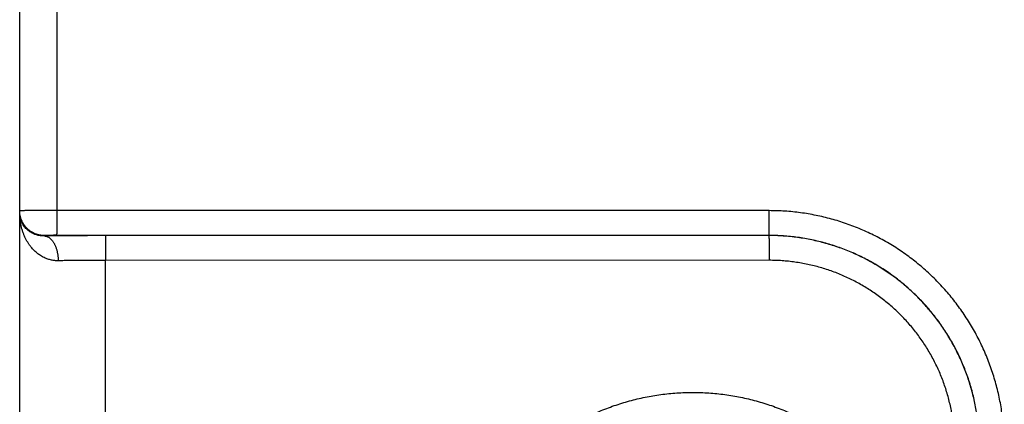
# Model space of a CAD drawing. Header units: inches. Extents: x 0 to 34, y 0 to 22.
# Tile 103 of 126: x 24.814 to 25.609, y 13.748 to 14.059. Entities that reach past the tile are written whole.
import ezdxf

# ---------------------------------------------------------------- set-up
doc = ezdxf.new("R2010")
doc.units = ezdxf.units.IN
doc.header["$LTSCALE"] = 1.87
doc.header["$MEASUREMENT"] = 0
doc.layers.get('0').update_dxf_attribs({"linetype": 'CONTINUOUS'})

msp = doc.modelspace()

# ---------------------------------------------------------------- linework, layer by layer
at = {"color": 7, "linetype": 'CONTINUOUS'}
for p, q in [((24.81354, 11.19425), (24.81354, 18.90829)), ((24.8438, 13.90474), (24.8438, 14.15376)), ((25.41914, 13.90465), (24.8438, 13.90474)), ((24.83354, 13.88457), (24.83354, 13.88422)), ((25.41897, 13.88465), (24.84363, 13.88474)), ((25.41888, 13.88457), (24.88275, 13.88449)), ((25.41897, 13.88465), (25.41888, 13.88457)), ((25.41906, 13.86457), (24.88293, 13.86449)), ((24.88293, 13.26401), (24.88293, 13.86449))]:
    msp.add_line(p, q, dxfattribs=at)
for points, knots in [([(24.8438, 13.90474), (24.84327, 13.90474), (24.84222, 13.90474), (24.84065, 13.90474), (24.83908, 13.90474), (24.83753, 13.90474), (24.836, 13.90473), (24.83448, 13.90473), (24.83299, 13.90473), (24.83153, 13.90472), (24.8301, 13.90472), (24.82871, 13.90472), (24.82736, 13.90471), (24.82605, 13.90471), (24.82479, 13.9047), (24.82359, 13.9047), (24.82244, 13.90469), (24.82135, 13.90468), (24.82032, 13.90468), (24.81935, 13.90467), (24.81845, 13.90466), (24.81763, 13.90465), (24.81687, 13.90464), (24.81619, 13.90464), (24.81558, 13.90463), (24.81505, 13.90462), (24.8146, 13.90461), (24.81423, 13.9046), (24.81394, 13.90459), (24.81372, 13.90459), (24.81363, 13.90457), (24.81354, 13.90458), (24.81354, 13.90456)], [0, 0, 0, 0, 0.052158, 0.104189, 0.155948, 0.207291, 0.258075, 0.30818, 0.357487, 0.405853, 0.453117, 0.499141, 0.543818, 0.587027, 0.628628, 0.668496, 0.706532, 0.74264, 0.7767, 0.808603, 0.838273, 0.865647, 0.890659, 0.913243, 0.933329, 0.950853, 0.965763, 0.978022, 0.987598, 0.99446, 0.998592, 1, 1, 1, 1]), ([(24.83354, 13.88457), (24.83315, 13.88457), (24.83237, 13.88459), (24.83121, 13.88469), (24.83006, 13.88486), (24.82892, 13.8851), (24.8278, 13.8854), (24.82669, 13.88576), (24.82561, 13.88619), (24.82456, 13.88668), (24.82353, 13.88724), (24.82254, 13.88785), (24.82159, 13.88852), (24.82067, 13.88924), (24.81981, 13.89001), (24.81898, 13.89083), (24.81821, 13.8917), (24.81749, 13.89262), (24.81682, 13.89357), (24.81621, 13.89456), (24.81566, 13.89559), (24.81516, 13.89664), (24.81473, 13.89772), (24.81437, 13.89883), (24.81407, 13.89995), (24.81383, 13.90109), (24.81366, 13.90224), (24.81356, 13.9034), (24.81354, 13.90418), (24.81354, 13.90456)], [0, 0, 0, 0, 0.037039, 0.074079, 0.111118, 0.148157, 0.185196, 0.222235, 0.259274, 0.296313, 0.333351, 0.37039, 0.407428, 0.444466, 0.481503, 0.518541, 0.555577, 0.592614, 0.62965, 0.666686, 0.703722, 0.740757, 0.777792, 0.814827, 0.851862, 0.888897, 0.925931, 0.962966, 1, 1, 1, 1]), ([(24.83354, 13.88422), (24.83314, 13.88421), (24.83232, 13.88422), (24.83108, 13.8843), (24.82981, 13.88446), (24.82851, 13.88471), (24.82718, 13.88506), (24.82583, 13.88552), (24.82447, 13.8861), (24.82311, 13.88679), (24.82177, 13.88762), (24.82046, 13.88859), (24.8192, 13.8897), (24.81801, 13.89095), (24.81692, 13.89235), (24.81593, 13.89387), (24.81509, 13.89552), (24.81441, 13.89727), (24.81391, 13.89911), (24.81361, 13.901), (24.81354, 13.90228), (24.81354, 13.90293)], [0, 0, 0, 0, 0.039435, 0.080068, 0.122041, 0.165484, 0.210503, 0.257142, 0.305454, 0.355427, 0.407082, 0.460432, 0.515417, 0.572012, 0.630075, 0.689516, 0.750138, 0.811771, 0.874105, 0.936907, 1, 1, 1, 1]), ([(24.84465, 13.86423), (24.84419, 13.86422), (24.84328, 13.86423), (24.8419, 13.86433), (24.8405, 13.8645), (24.83909, 13.86476), (24.83767, 13.86511), (24.83623, 13.86555), (24.83478, 13.8661), (24.83332, 13.86674), (24.83185, 13.8675), (24.83038, 13.86838), (24.82891, 13.86937), (24.82746, 13.8705), (24.82601, 13.87176), (24.8246, 13.87315), (24.82322, 13.87469), (24.82188, 13.87637), (24.8206, 13.8782), (24.81938, 13.88016), (24.81825, 13.88227), (24.81721, 13.88451), (24.81627, 13.88688), (24.81546, 13.88937), (24.81477, 13.89195), (24.81423, 13.89462), (24.81383, 13.89735), (24.81359, 13.90013), (24.81354, 13.90199), (24.81354, 13.90293)], [0, 0, 0, 0, 0.024781, 0.049846, 0.075311, 0.101284, 0.127866, 0.155156, 0.183243, 0.212207, 0.242143, 0.273144, 0.305292, 0.338662, 0.373339, 0.409394, 0.446871, 0.485822, 0.526285, 0.568244, 0.611687, 0.656576, 0.702817, 0.750306, 0.798884, 0.848338, 0.898463, 0.949079, 1, 1, 1, 1]), ([(24.84363, 13.88474), (24.84363, 13.88476), (24.84364, 13.88482), (24.84365, 13.88494), (24.84366, 13.88512), (24.84367, 13.88537), (24.84368, 13.88568), (24.84368, 13.88606), (24.84369, 13.8865), (24.8437, 13.887), (24.84371, 13.88756), (24.84372, 13.88817), (24.84373, 13.88884), (24.84374, 13.88956), (24.84374, 13.89033), (24.84375, 13.89115), (24.84376, 13.89202), (24.84376, 13.89292), (24.84377, 13.89387), (24.84378, 13.89485), (24.84378, 13.89587), (24.84378, 13.89691), (24.84379, 13.89798), (24.84379, 13.89907), (24.84379, 13.90018), (24.8438, 13.90131), (24.8438, 13.90245), (24.8438, 13.90359), (24.8438, 13.90436), (24.8438, 13.90474)], [0, 0, 0, 0, 0.002705, 0.008683, 0.017934, 0.03043, 0.046133, 0.06499, 0.08694, 0.11191, 0.139818, 0.170572, 0.20407, 0.240201, 0.278846, 0.319877, 0.363158, 0.408546, 0.455891, 0.505037, 0.555819, 0.608072, 0.661621, 0.71629, 0.771897, 0.828259, 0.885189, 0.9425, 1, 1, 1, 1]), ([(25.41897, 13.88465), (25.41897, 13.88467), (25.41898, 13.88473), (25.41899, 13.88485), (25.419, 13.88503), (25.41901, 13.88528), (25.41902, 13.8856), (25.41903, 13.88597), (25.41904, 13.88641), (25.41904, 13.88691), (25.41905, 13.88747), (25.41906, 13.88808), (25.41907, 13.88875), (25.41908, 13.88947), (25.41909, 13.89024), (25.41909, 13.89106), (25.4191, 13.89193), (25.41911, 13.89284), (25.41911, 13.89378), (25.41912, 13.89476), (25.41912, 13.89578), (25.41913, 13.89682), (25.41913, 13.89789), (25.41913, 13.89898), (25.41914, 13.90009), (25.41914, 13.90122), (25.41914, 13.90236), (25.41914, 13.9035), (25.41914, 13.90427), (25.41914, 13.90465)], [0, 0, 0, 0, 0.002705, 0.008683, 0.017934, 0.03043, 0.046132, 0.064989, 0.086939, 0.111909, 0.139817, 0.17057, 0.204068, 0.240199, 0.278843, 0.319874, 0.363155, 0.408543, 0.455888, 0.505033, 0.555816, 0.608068, 0.661618, 0.716287, 0.771895, 0.828257, 0.885188, 0.942499, 1, 1, 1, 1]), ([(25.60908, 13.71465), (25.60908, 13.71677), (25.60901, 13.721), (25.60869, 13.72735), (25.60816, 13.73368), (25.60742, 13.73999), (25.60647, 13.74627), (25.60531, 13.75251), (25.60394, 13.75871), (25.60237, 13.76486), (25.60059, 13.77096), (25.5986, 13.77699), (25.59642, 13.78296), (25.59404, 13.78885), (25.59146, 13.79465), (25.5887, 13.80037), (25.58574, 13.80598), (25.58259, 13.8115), (25.57927, 13.81691), (25.57576, 13.8222), (25.57208, 13.82738), (25.56823, 13.83243), (25.56421, 13.83734), (25.56004, 13.84212), (25.5557, 13.84676), (25.55121, 13.85125), (25.54657, 13.85559), (25.5418, 13.85977), (25.53688, 13.86378), (25.53183, 13.86764), (25.52666, 13.87132), (25.52137, 13.87482), (25.51596, 13.87815), (25.51044, 13.8813), (25.50483, 13.88425), (25.49911, 13.88702), (25.49331, 13.8896), (25.48743, 13.89198), (25.48146, 13.89416), (25.47543, 13.89615), (25.46934, 13.89793), (25.46319, 13.8995), (25.45699, 13.90087), (25.45074, 13.90204), (25.44447, 13.90299), (25.43816, 13.90373), (25.43183, 13.90426), (25.42549, 13.90458), (25.42126, 13.90465), (25.41914, 13.90465)], [0, 0, 0, 0, 0.021287, 0.042575, 0.063863, 0.085147, 0.106428, 0.127705, 0.148981, 0.170258, 0.191539, 0.212824, 0.234109, 0.255388, 0.276662, 0.297937, 0.319214, 0.340492, 0.361768, 0.383042, 0.404316, 0.425591, 0.446865, 0.468139, 0.489412, 0.510685, 0.531958, 0.553231, 0.574505, 0.595778, 0.617051, 0.638323, 0.659597, 0.680873, 0.702148, 0.723419, 0.744689, 0.765962, 0.787242, 0.808522, 0.829798, 0.85107, 0.87234, 0.893611, 0.914886, 0.936165, 0.957446, 0.978726, 1, 1, 1, 1]), ([(24.84363, 13.88474), (24.8434, 13.88474), (24.84295, 13.88474), (24.84227, 13.88474), (24.8416, 13.88474), (24.84093, 13.88474), (24.84028, 13.88473), (24.83963, 13.88473), (24.83901, 13.88472), (24.83841, 13.88472), (24.83783, 13.88471), (24.83728, 13.8847), (24.83676, 13.8847), (24.83627, 13.88469), (24.83582, 13.88468), (24.8354, 13.88467), (24.83502, 13.88466), (24.83468, 13.88465), (24.83439, 13.88464), (24.83413, 13.88463), (24.83392, 13.88462), (24.83376, 13.8846), (24.83364, 13.8846), (24.83358, 13.88458), (24.83354, 13.88458), (24.83354, 13.88457)], [0, 0, 0, 0, 0.067001, 0.134131, 0.201002, 0.267211, 0.332357, 0.396042, 0.457882, 0.517549, 0.574798, 0.629396, 0.68109, 0.729598, 0.774671, 0.816088, 0.853668, 0.887265, 0.916753, 0.941964, 0.962717, 0.978901, 0.990475, 0.997445, 1, 1, 1, 1]), ([(24.88275, 13.88449), (24.8816, 13.88449), (24.87928, 13.88449), (24.87582, 13.88448), (24.87236, 13.88448), (24.86891, 13.88447), (24.86549, 13.88446), (24.86209, 13.88444), (24.85871, 13.88443), (24.85538, 13.88441), (24.85209, 13.88439), (24.84885, 13.88437), (24.84566, 13.88434), (24.84253, 13.88432), (24.83947, 13.88429), (24.83648, 13.88426), (24.83451, 13.88423), (24.83354, 13.88422)], [0, 0, 0, 0, 0.070482, 0.140938, 0.21125, 0.281299, 0.350964, 0.420126, 0.488666, 0.556463, 0.623391, 0.689326, 0.754147, 0.817737, 0.879981, 0.940769, 1, 1, 1, 1]), ([(24.83354, 13.88422), (24.83375, 13.88422), (24.83418, 13.88418), (24.83482, 13.88407), (24.83546, 13.88388), (24.83609, 13.88363), (24.83671, 13.88332), (24.83732, 13.88294), (24.83791, 13.88251), (24.8385, 13.88201), (24.83906, 13.88145), (24.83961, 13.88083), (24.84013, 13.88016), (24.84064, 13.87944), (24.84112, 13.87866), (24.84157, 13.87784), (24.842, 13.87698), (24.8424, 13.87607), (24.84278, 13.87512), (24.84312, 13.87414), (24.84342, 13.87312), (24.8437, 13.87207), (24.84394, 13.871), (24.84415, 13.86991), (24.84432, 13.86879), (24.84446, 13.86767), (24.84456, 13.86653), (24.84463, 13.86538), (24.84465, 13.86461), (24.84465, 13.86423)], [0, 0, 0, 0, 0.025862, 0.051982, 0.078542, 0.105705, 0.13362, 0.162412, 0.192186, 0.223023, 0.254983, 0.288107, 0.322414, 0.357909, 0.394581, 0.432405, 0.471343, 0.511346, 0.552357, 0.594308, 0.637124, 0.680723, 0.725019, 0.76992, 0.815327, 0.861143, 0.907263, 0.953584, 1, 1, 1, 1]), ([(24.88275, 13.88449), (24.88276, 13.88447), (24.88276, 13.88441), (24.88278, 13.88429), (24.88278, 13.88411), (24.88279, 13.88386), (24.8828, 13.88355), (24.88281, 13.88317), (24.88282, 13.88273), (24.88283, 13.88223), (24.88284, 13.88167), (24.88285, 13.88106), (24.88286, 13.88039), (24.88286, 13.87967), (24.88287, 13.8789), (24.88288, 13.87808), (24.88289, 13.87721), (24.88289, 13.87631), (24.8829, 13.87536), (24.8829, 13.87438), (24.88291, 13.87336), (24.88291, 13.87232), (24.88292, 13.87125), (24.88292, 13.87016), (24.88292, 13.86905), (24.88292, 13.86792), (24.88293, 13.86678), (24.88293, 13.86564), (24.88293, 13.86487), (24.88293, 13.86449)], [0, 0, 0, 0, 0.002705, 0.008683, 0.017934, 0.03043, 0.046133, 0.06499, 0.08694, 0.11191, 0.139818, 0.170572, 0.20407, 0.240201, 0.278846, 0.319877, 0.363158, 0.408546, 0.455891, 0.505036, 0.555819, 0.608071, 0.66162, 0.716289, 0.771897, 0.828259, 0.885189, 0.942499, 1, 1, 1, 1]), ([(25.58888, 13.71462), (25.58888, 13.71655), (25.58881, 13.72043), (25.58851, 13.72623), (25.58802, 13.73201), (25.58733, 13.73778), (25.58644, 13.74351), (25.58535, 13.74922), (25.58407, 13.75488), (25.5826, 13.7605), (25.58094, 13.76606), (25.57909, 13.77156), (25.57705, 13.777), (25.57483, 13.78236), (25.57242, 13.78764), (25.56984, 13.79284), (25.56708, 13.79795), (25.56415, 13.80295), (25.56105, 13.80786), (25.55779, 13.81266), (25.55436, 13.81734), (25.55078, 13.8219), (25.54704, 13.82634), (25.54315, 13.83064), (25.53912, 13.83482), (25.53495, 13.83885), (25.53064, 13.84274), (25.5262, 13.84647), (25.52164, 13.85006), (25.51695, 13.85349), (25.51216, 13.85675), (25.50725, 13.85985), (25.50224, 13.86278), (25.49713, 13.86554), (25.49193, 13.86812), (25.48665, 13.87052), (25.48128, 13.87275), (25.47585, 13.87479), (25.47034, 13.87664), (25.46478, 13.8783), (25.45916, 13.87977), (25.45349, 13.88105), (25.44779, 13.88213), (25.44205, 13.88302), (25.43628, 13.88371), (25.43049, 13.88421), (25.42469, 13.8845), (25.42082, 13.88457), (25.41888, 13.88457)], [0, 0, 0, 0, 0.021757, 0.043507, 0.065252, 0.086993, 0.108731, 0.13047, 0.152209, 0.173949, 0.19569, 0.217431, 0.239174, 0.260914, 0.282651, 0.304381, 0.32611, 0.34784, 0.369571, 0.3913, 0.413027, 0.434752, 0.456477, 0.478203, 0.49993, 0.521659, 0.543388, 0.565117, 0.586847, 0.608577, 0.630311, 0.652047, 0.673782, 0.695517, 0.717254, 0.738997, 0.760744, 0.782493, 0.804242, 0.825991, 0.847738, 0.869485, 0.891232, 0.912978, 0.934727, 0.956479, 0.978237, 1, 1, 1, 1]), ([(25.41888, 13.88457), (25.41889, 13.88455), (25.41889, 13.88449), (25.4189, 13.88438), (25.41891, 13.88419), (25.41892, 13.88394), (25.41893, 13.88363), (25.41894, 13.88325), (25.41895, 13.88281), (25.41896, 13.88231), (25.41897, 13.88176), (25.41898, 13.88114), (25.41898, 13.88047), (25.41899, 13.87975), (25.419, 13.87898), (25.41901, 13.87816), (25.41901, 13.87729), (25.41902, 13.87639), (25.41903, 13.87544), (25.41903, 13.87446), (25.41904, 13.87345), (25.41904, 13.8724), (25.41904, 13.87133), (25.41905, 13.87024), (25.41905, 13.86913), (25.41905, 13.868), (25.41905, 13.86687), (25.41906, 13.86572), (25.41906, 13.86496), (25.41906, 13.86457)], [0, 0, 0, 0, 0.002705, 0.008683, 0.017934, 0.03043, 0.046133, 0.06499, 0.08694, 0.11191, 0.139818, 0.170572, 0.20407, 0.240201, 0.278846, 0.319877, 0.363158, 0.408546, 0.455891, 0.505036, 0.555819, 0.608071, 0.66162, 0.716289, 0.771897, 0.828259, 0.885189, 0.9425, 1, 1, 1, 1]), ([(25.58891, 13.71465), (25.58891, 13.71659), (25.58885, 13.72046), (25.58855, 13.72626), (25.58805, 13.73205), (25.58736, 13.73781), (25.58647, 13.74355), (25.58539, 13.74926), (25.58411, 13.75492), (25.58264, 13.76054), (25.58098, 13.76611), (25.57913, 13.77161), (25.57709, 13.77705), (25.57487, 13.78241), (25.57246, 13.7877), (25.56988, 13.79289), (25.56712, 13.798), (25.56419, 13.80301), (25.56109, 13.80792), (25.55783, 13.81272), (25.5544, 13.8174), (25.55082, 13.82196), (25.54708, 13.8264), (25.54319, 13.83071), (25.53916, 13.83488), (25.53499, 13.83891), (25.53069, 13.8428), (25.52625, 13.84654), (25.52169, 13.85013), (25.517, 13.85355), (25.51221, 13.85682), (25.5073, 13.85992), (25.50229, 13.86285), (25.49719, 13.86561), (25.49199, 13.86819), (25.48671, 13.8706), (25.48134, 13.87282), (25.47591, 13.87486), (25.47041, 13.87671), (25.46484, 13.87837), (25.45923, 13.87985), (25.45356, 13.88113), (25.44786, 13.88221), (25.44212, 13.8831), (25.43636, 13.88379), (25.43057, 13.88429), (25.42477, 13.88459), (25.4209, 13.88465), (25.41897, 13.88465)], [0, 0, 0, 0, 0.021754, 0.043507, 0.065257, 0.087007, 0.108756, 0.130506, 0.152254, 0.174001, 0.195749, 0.217497, 0.239242, 0.260982, 0.282719, 0.304456, 0.326193, 0.347929, 0.369661, 0.391392, 0.413123, 0.434853, 0.456583, 0.47831, 0.500036, 0.521762, 0.543488, 0.565218, 0.58695, 0.608681, 0.630411, 0.652143, 0.673877, 0.695613, 0.717348, 0.739082, 0.760819, 0.78256, 0.804304, 0.826047, 0.84779, 0.869533, 0.891277, 0.913021, 0.934764, 0.956508, 0.978254, 1, 1, 1, 1]), ([(24.88293, 13.86449), (24.88196, 13.86449), (24.88003, 13.86449), (24.87714, 13.86448), (24.87426, 13.86448), (24.87139, 13.86447), (24.86855, 13.86445), (24.86573, 13.86444), (24.86294, 13.86442), (24.86019, 13.8644), (24.85748, 13.86438), (24.85481, 13.86435), (24.85219, 13.86432), (24.84962, 13.86429), (24.84712, 13.86426), (24.84546, 13.86424), (24.84465, 13.86423)], [0, 0, 0, 0, 0.075706, 0.151268, 0.226555, 0.301439, 0.375789, 0.449475, 0.52237, 0.594343, 0.66527, 0.735028, 0.803498, 0.870563, 0.936104, 1, 1, 1, 1]), ([(25.56906, 13.71462), (25.56906, 13.71637), (25.56899, 13.71986), (25.56872, 13.72509), (25.56826, 13.73031), (25.56762, 13.73551), (25.5668, 13.74068), (25.56581, 13.74582), (25.56463, 13.75092), (25.56327, 13.75597), (25.56174, 13.76098), (25.56004, 13.76593), (25.55816, 13.77082), (25.55611, 13.77564), (25.5539, 13.78038), (25.55152, 13.78505), (25.54899, 13.78962), (25.54629, 13.79411), (25.54344, 13.7985), (25.54044, 13.80279), (25.53729, 13.80697), (25.53399, 13.81103), (25.53056, 13.81498), (25.52699, 13.81881), (25.52328, 13.82251), (25.51946, 13.82608), (25.51551, 13.82952), (25.51144, 13.83281), (25.50726, 13.83596), (25.50297, 13.83896), (25.49858, 13.84181), (25.49409, 13.84451), (25.48951, 13.84705), (25.48484, 13.84942), (25.4801, 13.85164), (25.47528, 13.85368), (25.47039, 13.85556), (25.46543, 13.85726), (25.46043, 13.85879), (25.45537, 13.86015), (25.45027, 13.86133), (25.44513, 13.86232), (25.43996, 13.86314), (25.43476, 13.86378), (25.42954, 13.86424), (25.4243, 13.86451), (25.4208, 13.86457), (25.41906, 13.86457)], [0, 0, 0, 0, 0.022255, 0.0445, 0.066736, 0.088961, 0.111178, 0.133388, 0.155596, 0.177807, 0.200021, 0.222241, 0.244465, 0.26669, 0.288909, 0.311124, 0.333336, 0.355549, 0.377762, 0.399975, 0.422188, 0.444401, 0.466616, 0.488831, 0.511046, 0.533262, 0.555478, 0.577694, 0.599909, 0.622126, 0.644343, 0.66656, 0.688777, 0.710996, 0.733222, 0.755452, 0.777683, 0.79991, 0.822132, 0.84435, 0.866565, 0.888784, 0.911009, 0.933244, 0.955487, 0.97774, 1, 1, 1, 1]), ([(25.16373, 13.56425), (25.16373, 13.56641), (25.1638, 13.57072), (25.16413, 13.57718), (25.16467, 13.58363), (25.16542, 13.59006), (25.16639, 13.59646), (25.16757, 13.60283), (25.16897, 13.60915), (25.17058, 13.61542), (25.17239, 13.62164), (25.17441, 13.62779), (25.17663, 13.63386), (25.17906, 13.63987), (25.18169, 13.64578), (25.18451, 13.65161), (25.18752, 13.65734), (25.19073, 13.66296), (25.19412, 13.66848), (25.19769, 13.67388), (25.20145, 13.67915), (25.20537, 13.6843), (25.20947, 13.68932), (25.21373, 13.69419), (25.21816, 13.69892), (25.22273, 13.7035), (25.22746, 13.70793), (25.23234, 13.71219), (25.23735, 13.71629), (25.2425, 13.72022), (25.24778, 13.72397), (25.25318, 13.72755), (25.25869, 13.73094), (25.26432, 13.73415), (25.27005, 13.73716), (25.27587, 13.73999), (25.28179, 13.74262), (25.2878, 13.74504), (25.29388, 13.74727), (25.30003, 13.74929), (25.30625, 13.75111), (25.31252, 13.75271), (25.31884, 13.75411), (25.32521, 13.75529), (25.33161, 13.75626), (25.33804, 13.75702), (25.3445, 13.75756), (25.35096, 13.75789), (25.35744, 13.75799), (25.36391, 13.75789), (25.37038, 13.75756), (25.37683, 13.75702), (25.38327, 13.75626), (25.38967, 13.75529), (25.39603, 13.75411), (25.40236, 13.75271), (25.40863, 13.75111), (25.41485, 13.74929), (25.421, 13.74727), (25.42708, 13.74504), (25.43308, 13.74261), (25.439, 13.73999), (25.44483, 13.73716), (25.45056, 13.73415), (25.45618, 13.73094), (25.4617, 13.72755), (25.4671, 13.72397), (25.47238, 13.72022), (25.47752, 13.71629), (25.48254, 13.71219), (25.48741, 13.70793), (25.49214, 13.7035), (25.49672, 13.69892), (25.50114, 13.69419), (25.50541, 13.68932), (25.5095, 13.6843), (25.51343, 13.67915), (25.51718, 13.67387), (25.52076, 13.66847), (25.52415, 13.66296), (25.52735, 13.65733), (25.53037, 13.6516), (25.53319, 13.64578), (25.53581, 13.63986), (25.53824, 13.63386), (25.54046, 13.62778), (25.54248, 13.62163), (25.5443, 13.61542), (25.5459, 13.60915), (25.5473, 13.60283), (25.54848, 13.59646), (25.54945, 13.59006), (25.55021, 13.58363), (25.55075, 13.57718), (25.55107, 13.57072), (25.55114, 13.56641), (25.55114, 13.56425)], [0, 0, 0, 0, 0.010619, 0.021249, 0.031886, 0.042528, 0.05317, 0.06381, 0.074447, 0.085083, 0.095718, 0.106352, 0.116987, 0.127622, 0.138258, 0.148894, 0.159529, 0.170163, 0.180799, 0.19144, 0.202084, 0.212725, 0.223364, 0.234004, 0.244645, 0.255286, 0.265926, 0.276566, 0.287206, 0.297846, 0.308486, 0.319126, 0.329766, 0.340406, 0.351045, 0.361685, 0.372325, 0.382965, 0.393605, 0.404244, 0.414884, 0.425524, 0.436164, 0.446804, 0.457444, 0.468084, 0.478724, 0.489363, 0.500003, 0.510643, 0.521283, 0.531923, 0.542563, 0.553203, 0.563842, 0.574482, 0.585122, 0.595762, 0.606402, 0.617042, 0.627681, 0.638321, 0.648961, 0.659601, 0.670241, 0.68088, 0.69152, 0.702161, 0.712801, 0.723441, 0.73408, 0.74472, 0.755362, 0.766003, 0.776642, 0.787281, 0.797923, 0.808567, 0.819207, 0.829844, 0.840479, 0.851114, 0.861749, 0.872383, 0.883017, 0.893652, 0.904286, 0.914921, 0.925557, 0.936194, 0.946834, 0.957476, 0.968116, 0.978753, 0.989382, 1, 1, 1, 1])]:
    msp.add_open_spline(points, degree=3, knots=knots, dxfattribs=at)

doc.saveas('drawing.dxf')
